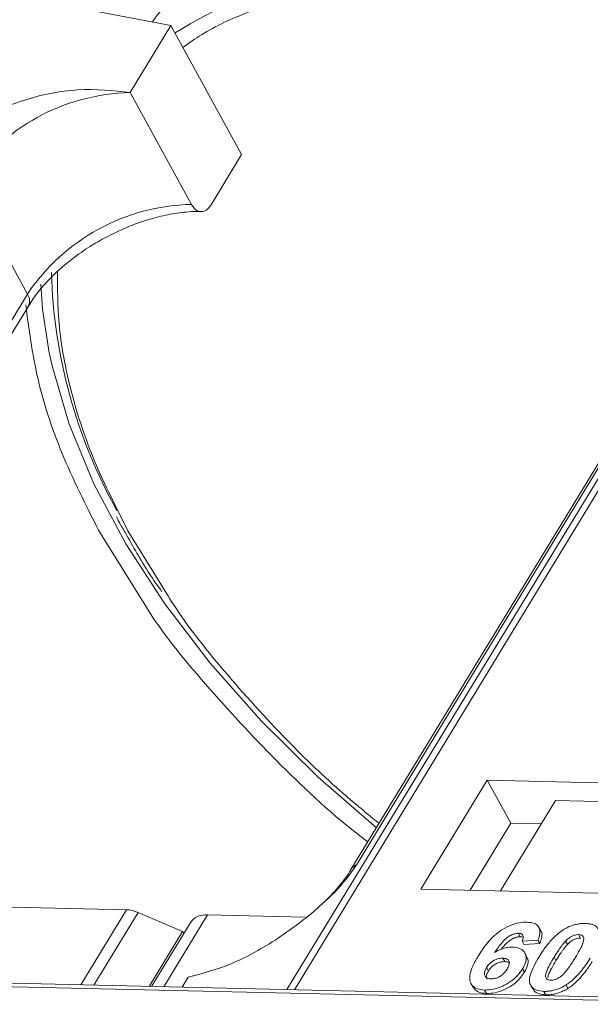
# Model space of a CAD drawing. Header units: millimetres. Extents: x -855 to 619, y 109 to 1142.
# Tile 44 of 74: x 102 to 123, y 929 to 965. Entities that reach past the tile are written whole.
import ezdxf

# ---------------------------------------------------------------- set-up
doc = ezdxf.new("R2010")
doc.units = ezdxf.units.MM

msp = doc.modelspace()

# ---------------------------------------------------------------- linework, layer by layer
at = {"color": 7, "linetype": 'Continuous', "lineweight": 15}
for p, q in [((102.402, 966.244), (107.783, 965.215)), ((133.71, 965.526), (112.03, 929.896)), ((112.299, 929.89), (133.995, 965.547)), ((106.289, 962.759), (107.783, 965.215)), ((107.783, 965.215), (110.37, 960.487)), ((108.531, 958.662), (106.289, 962.759)), ((109.249, 958.645), (110.37, 960.487)), ((114.586, 934.481), (129.899, 959.646)), ((102.526, 955.377), (100.284, 959.474)), ((129.685, 959.46), (114.372, 934.294)), ((102.526, 955.377), (87.213, 930.211)), ((87.356, 929.95), (102.56, 954.936)), ((105.131, 946.726), (106.858, 943.938)), ((107.63, 944.391), (106.208, 946.701)), ((119.364, 937.565), (116.936, 933.575)), ((130.857, 937.301), (119.364, 937.565)), ((119.364, 937.565), (120.226, 935.989)), ((121.862, 936.823), (119.845, 933.508)), ((121.862, 936.823), (127.968, 936.683)), ((120.226, 935.989), (118.732, 933.534)), ((121.339, 935.963), (120.226, 935.989)), ((116.936, 933.575), (128.429, 933.311)), ((99.174, 932.981), (106.158, 932.821)), ((106.158, 932.821), (104.483, 930.069)), ((106.577, 932.723), (104.955, 930.058)), ((106.577, 932.723), (108.207, 932.027)), ((107.52, 929.999), (109.12, 932.629)), ((112.696, 932.547), (109.12, 932.629)), ((108.509, 932.369), (107.073, 930.01)), ((121.323, 932.046), (121.254, 932.172)), ((106.981, 930.012), (108.207, 932.027)), ((108.252, 931.946), (108.207, 932.027)), ((120.5, 931.958), (120.569, 931.832)), ((122.704, 931.908), (122.773, 931.782)), ((121.219, 931.707), (120.635, 931.668)), ((120.635, 931.668), (120.704, 931.542)), ((120.704, 931.542), (121.288, 931.581)), ((121.219, 931.707), (121.288, 931.581)), ((122.301, 931.548), (122.232, 931.674)), ((119.936, 931.046), (120.005, 930.919)), ((120.813, 931.1), (120.744, 931.226)), ((121.809, 931.081), (121.878, 930.955)), ((119.337, 930.701), (119.406, 930.575)), ((108.196, 929.984), (108.417, 930.347)), ((120.657, 930.66), (120.726, 930.534)), ((95.763, 930.14), (129.946, 929.356)), ((130.129, 929.481), (95.946, 930.265)), ((118.772, 930.11), (118.841, 929.984)), ((120.959, 930.044), (121.028, 929.918)), ((122.247, 930.064), (122.316, 929.938)), ((119.266, 929.88), (119.335, 929.754)), ((121.44, 929.83), (121.509, 929.704))]:
    msp.add_line(p, q, dxfattribs=at)
at = {"color": 7, "linetype": 'Continuous', "lineweight": 15, "flags": 128}
for points in [[(120.413, 970.651), (117.961, 970.593), (115.663, 970.304), (113.543, 969.788), (111.625, 969.05), (109.93, 968.098), (108.476, 966.942), (107.279, 965.596), (107.1, 965.345)], [(103.324, 953.225), (103.081, 954.818), (103.017, 955.74)], [(115.303, 935.824), (113.177, 937.676), (111.095, 939.729), (109.213, 941.854), (107.552, 944.028), (106.13, 946.227), (104.96, 948.429), (104.057, 950.61), (103.428, 952.747), (103.324, 953.225)]]:
    msp.add_lwpolyline(points, dxfattribs=at)
at = {"color": 7, "linetype": 'Continuous', "lineweight": 15}
for centre, radius, start, end in [((117.11, 950.411), 17.186, 88.173, 122.2769), ((106.457, 955.322), 7.439, 91.2925, 146.0732), ((108.699, 951.225), 7.439, 91.2925, 146.0732), ((122.228, 956.655), 18.828, 181.473, 209.2705), ((102.184, 955.129), 0.422, 332.7392, 35.9387), ((114.784, 934.037), 0.486, 114.0436, 148.1804), ((106.108, 931.668), 1.154, 66.0507, 87.522), ((109.039, 931.97), 0.664, 83.0653, 142.99)]:
    msp.add_arc(centre, radius, start, end, dxfattribs=at)
for points, knots in [([(108.221, 964.414), (108.444, 964.573), (109.153, 965.078), (110.741, 965.801), (112.997, 966.507), (115.661, 966.936), (117.585, 966.952), (118.532, 966.96)], [0, 0, 0, 0, 0.088375, 0.281114, 0.527622, 0.767417, 1, 1, 1, 1]), ([(106.289, 962.759), (105.659, 962.828), (104.397, 962.964), (102.351, 962.54), (100.717, 961.791), (99.654, 961.004), (99.306, 960.528), (99.176, 960.351)], [0, 0, 0, 0, 0.249096, 0.498243, 0.745205, 0.90541, 1, 1, 1, 1]), ([(109.249, 958.645), (109.203, 958.583), (109.112, 958.459), (108.941, 958.384), (108.769, 958.405), (108.627, 958.509), (108.558, 958.618), (108.531, 958.662)], [0, 0, 0, 0, 0.2146939, 0.4293877, 0.6440816, 0.8587754, 1, 1, 1, 1]), ([(105.314, 957.411), (105.665, 957.587), (106.157, 957.833), (106.895, 958.092), (107.509, 958.262), (108.191, 958.372), (108.658, 958.413), (108.866, 958.394), (108.881, 958.393)], [0, 0, 0, 0, 0.288391, 0.40474, 0.594322, 0.785544, 0.984773, 1, 1, 1, 1]), ([(102.575, 954.938), (102.624, 955.023), (102.795, 955.322), (103.202, 955.801), (103.729, 956.314), (104.284, 956.763), (104.81, 957.125), (105.179, 957.334), (105.314, 957.411)], [0, 0, 0, 0, 0.097286, 0.340622, 0.525469, 0.686972, 0.885597, 1, 1, 1, 1]), ([(106.208, 946.701), (105.779, 947.546), (104.908, 949.262), (104.074, 951.821), (103.628, 954.162), (103.629, 955.581), (103.63, 956.202)], [0, 0, 0, 0, 0.255322, 0.518562, 0.789217, 1, 1, 1, 1]), ([(102.468, 954.981), (102.581, 954.099), (102.808, 952.334), (103.71, 949.55), (104.659, 947.664), (105.131, 946.726)], [0, 0, 0, 0, 0.3344532, 0.6690302, 1, 1, 1, 1]), ([(105.786, 947.229), (105.816, 947.166), (105.909, 946.966), (106.034, 946.765), (106.118, 946.629)], [0, 0, 0, 0, 0.317467, 1, 1, 1, 1]), ([(106.118, 946.629), (106.392, 946.132), (106.79, 945.407), (107.294, 944.689), (107.452, 944.464)], [0, 0, 0, 0, 0.685846, 1, 1, 1, 1]), ([(115.4, 935.983), (114.962, 936.343), (113.782, 937.311), (111.842, 939.177), (109.709, 941.548), (108.254, 943.37), (107.676, 944.316), (107.63, 944.391)], [0, 0, 0, 0, 0.139905, 0.376826, 0.679842, 0.974606, 1, 1, 1, 1]), ([(106.858, 943.938), (106.862, 943.933), (107.459, 942.968), (109.03, 941.049), (111.609, 938.263), (113.649, 936.329), (114.862, 935.406), (114.99, 935.309)], [0, 0, 0, 0, 0.0017077, 0.3169131, 0.6379044, 0.9618689, 1, 1, 1, 1]), ([(108.417, 930.347), (108.935, 930.484), (109.972, 930.758), (111.719, 931.729), (113.157, 932.838), (114.122, 933.803), (114.46, 934.297), (114.586, 934.481)], [0, 0, 0, 0, 0.249096, 0.498243, 0.745205, 0.90541, 1, 1, 1, 1]), ([(114.37, 934.293), (114.366, 934.287), (114.272, 934.103), (113.958, 933.701), (113.557, 933.242), (113.263, 932.987), (113.185, 932.919)], [0, 0, 0, 0, 0.014876, 0.423831, 0.846052, 1, 1, 1, 1]), ([(119.037, 931.129), (119.089, 931.21), (119.245, 931.456), (119.517, 931.796), (119.907, 932.104), (120.269, 932.284), (120.586, 932.362), (120.758, 932.365), (120.82, 932.366)], [0, 0, 0, 0, 0.142337, 0.429127, 0.589943, 0.751205, 0.909895, 1, 1, 1, 1]), ([(120.82, 932.366), (120.914, 932.357), (121.083, 932.341), (121.239, 932.223), (121.309, 932.049), (121.281, 931.865), (121.233, 931.742), (121.219, 931.707)], [0, 0, 0, 0, 0.242691, 0.439002, 0.635006, 0.895059, 1, 1, 1, 1]), ([(122.147, 932.082), (122.197, 932.113), (122.3, 932.174), (122.464, 932.242), (122.631, 932.29), (122.767, 932.31), (122.874, 932.317), (122.927, 932.317), (122.953, 932.317)], [0, 0, 0, 0, 0.193776, 0.3936, 0.587864, 0.788908, 0.894169, 1, 1, 1, 1]), ([(122.953, 932.317), (123, 932.314), (123.096, 932.309), (123.221, 932.279), (123.329, 932.228), (123.396, 932.165), (123.436, 932.103), (123.45, 932.067), (123.457, 932.049)], [0, 0, 0, 0, 0.192627, 0.388684, 0.582013, 0.783201, 0.891038, 1, 1, 1, 1]), ([(120.5, 931.958), (120.46, 931.956), (120.378, 931.951), (120.231, 931.892), (120.065, 931.789), (119.852, 931.568), (119.722, 931.384), (119.634, 931.259)], [0, 0, 0, 0, 0.112049, 0.22438, 0.370115, 0.570276, 1, 1, 1, 1]), ([(119.88, 931.377), (119.88, 931.377), (119.936, 931.454), (120.039, 931.573), (120.217, 931.72), (120.367, 931.797), (120.489, 931.83), (120.547, 931.832), (120.569, 931.832)], [0, 0, 0, 0, 0.000071, 0.368569, 0.571075, 0.774891, 0.911654, 1, 1, 1, 1]), ([(120.635, 931.668), (120.655, 931.716), (120.686, 931.791), (120.675, 931.881), (120.63, 931.932), (120.564, 931.954), (120.518, 931.957), (120.5, 931.958)], [0, 0, 0, 0, 0.33384, 0.5245467, 0.7163724, 0.8918244, 1, 1, 1, 1]), ([(120.569, 931.832), (120.608, 931.831), (120.652, 931.829), (120.676, 931.81), (120.679, 931.808)], [0, 0, 0, 0, 0.900108, 1, 1, 1, 1]), ([(121.26, 931.099), (121.311, 931.181), (121.428, 931.367), (121.677, 931.689), (121.935, 931.945), (122.126, 932.069), (122.147, 932.082)], [0, 0, 0, 0, 0.237381, 0.538918, 0.949082, 1, 1, 1, 1]), ([(121.288, 931.581), (121.315, 931.661), (121.37, 931.821), (121.377, 931.988), (121.323, 932.041), (121.32, 932.044)], [0, 0, 0, 0, 0.4817849, 0.9693075, 1, 1, 1, 1]), ([(122.232, 931.674), (122.275, 931.716), (122.344, 931.784), (122.469, 931.86), (122.583, 931.898), (122.66, 931.907), (122.7, 931.908), (122.704, 931.908)], [0, 0, 0, 0, 0.3348035, 0.5425606, 0.750382, 0.9707212, 1, 1, 1, 1]), ([(122.301, 931.548), (122.344, 931.59), (122.413, 931.658), (122.538, 931.734), (122.652, 931.772), (122.729, 931.781), (122.769, 931.781), (122.773, 931.782)], [0, 0, 0, 0, 0.3348035, 0.5425606, 0.750382, 0.9707212, 1, 1, 1, 1]), ([(122.704, 931.908), (122.743, 931.903), (122.812, 931.895), (122.877, 931.847), (122.903, 931.759), (122.874, 931.591), (122.752, 931.347), (122.64, 931.159), (122.583, 931.064)], [0, 0, 0, 0, 0.1056461, 0.1862213, 0.267042, 0.4315406, 0.7127076, 1, 1, 1, 1]), ([(119.634, 931.259), (119.685, 931.288), (119.79, 931.346), (119.928, 931.4), (120.038, 931.429), (120.12, 931.444), (120.2, 931.452), (120.252, 931.452), (120.278, 931.453)], [0, 0, 0, 0, 0.243654, 0.49576, 0.617892, 0.741503, 0.870025, 1, 1, 1, 1]), ([(120.278, 931.453), (120.371, 931.443), (120.557, 931.423), (120.727, 931.285), (120.805, 931.096), (120.775, 930.876), (120.693, 930.727), (120.657, 930.66)], [0, 0, 0, 0, 0.210216, 0.421975, 0.620016, 0.831037, 1, 1, 1, 1]), ([(121.809, 931.081), (121.835, 931.122), (121.885, 931.204), (121.957, 931.315), (122.024, 931.414), (122.088, 931.501), (122.154, 931.589), (122.206, 931.646), (122.232, 931.674)], [0, 0, 0, 0, 0.20527, 0.410616, 0.557148, 0.703844, 0.851475, 1, 1, 1, 1]), ([(121.878, 930.955), (121.904, 930.996), (121.954, 931.078), (122.026, 931.189), (122.093, 931.288), (122.157, 931.375), (122.223, 931.463), (122.275, 931.519), (122.301, 931.548)], [0, 0, 0, 0, 0.20527, 0.410616, 0.557148, 0.703844, 0.851475, 1, 1, 1, 1]), ([(119.266, 929.88), (119.172, 929.889), (118.985, 929.906), (118.802, 930.036), (118.706, 930.228), (118.734, 930.561), (118.885, 930.875), (119.015, 931.093), (119.037, 931.129)], [0, 0, 0, 0, 0.148269, 0.297647, 0.442421, 0.607851, 0.935658, 1, 1, 1, 1]), ([(119.337, 930.701), (119.371, 930.752), (119.428, 930.835), (119.557, 930.938), (119.685, 931.002), (119.818, 931.042), (119.897, 931.044), (119.936, 931.046)], [0, 0, 0, 0, 0.276721, 0.45687, 0.637007, 0.824068, 1, 1, 1, 1]), ([(119.936, 931.046), (119.982, 931.041), (120.069, 931.033), (120.149, 930.972), (120.184, 930.887), (120.159, 930.773), (120.113, 930.692), (120.089, 930.649)], [0, 0, 0, 0, 0.213757, 0.394944, 0.576585, 0.777311, 1, 1, 1, 1]), ([(120.726, 930.534), (120.769, 930.616), (120.855, 930.782), (120.875, 930.98), (120.82, 931.066), (120.802, 931.094)], [0, 0, 0, 0, 0.401791, 0.807526, 1, 1, 1, 1]), ([(121.44, 929.83), (121.347, 929.839), (121.159, 929.856), (120.979, 929.983), (120.889, 930.18), (120.95, 930.559), (121.133, 930.879), (121.26, 931.099)], [0, 0, 0, 0, 0.147528, 0.296569, 0.43214, 0.608737, 1, 1, 1, 1]), ([(121.689, 930.239), (121.643, 930.245), (121.569, 930.255), (121.509, 930.31), (121.491, 930.405), (121.526, 930.573), (121.65, 930.813), (121.756, 930.991), (121.809, 931.081)], [0, 0, 0, 0, 0.125351, 0.202197, 0.279182, 0.459742, 0.727968, 1, 1, 1, 1]), ([(122.583, 931.064), (122.558, 931.023), (122.507, 930.941), (122.436, 930.83), (122.368, 930.731), (122.305, 930.645), (122.239, 930.558), (122.187, 930.501), (122.161, 930.473)], [0, 0, 0, 0, 0.205942, 0.411959, 0.558149, 0.704502, 0.851801, 1, 1, 1, 1]), ([(123.135, 931.051), (123.084, 930.969), (122.967, 930.783), (122.722, 930.465), (122.465, 930.208), (122.275, 930.083), (122.247, 930.064)], [0, 0, 0, 0, 0.236629, 0.537361, 0.932986, 1, 1, 1, 1]), ([(119.504, 930.289), (119.458, 930.295), (119.365, 930.306), (119.282, 930.381), (119.25, 930.479), (119.277, 930.592), (119.317, 930.666), (119.337, 930.701)], [0, 0, 0, 0, 0.2079047, 0.4199807, 0.6306256, 0.821735, 1, 1, 1, 1]), ([(119.406, 930.575), (119.44, 930.626), (119.497, 930.709), (119.626, 930.812), (119.754, 930.876), (119.887, 930.916), (119.966, 930.918), (120.005, 930.919)], [0, 0, 0, 0, 0.276721, 0.45687, 0.637007, 0.824068, 1, 1, 1, 1]), ([(120.005, 930.919), (120.053, 930.917), (120.121, 930.913), (120.16, 930.88), (120.171, 930.871)], [0, 0, 0, 0, 0.715718, 1, 1, 1, 1]), ([(121.581, 930.323), (121.585, 930.355), (121.599, 930.47), (121.723, 930.687), (121.826, 930.866), (121.878, 930.955)], [0, 0, 0, 0, 0.159501, 0.57679, 1, 1, 1, 1]), ([(122.316, 929.938), (122.364, 929.971), (122.462, 930.037), (122.626, 930.177), (122.802, 930.359), (122.963, 930.562), (123.096, 930.752), (123.168, 930.867), (123.204, 930.925)], [0, 0, 0, 0, 0.11827, 0.23888, 0.450732, 0.667209, 0.83334, 1, 1, 1, 1]), ([(120.657, 930.66), (120.601, 930.578), (120.489, 930.412), (120.227, 930.181), (119.91, 930.002), (119.571, 929.891), (119.368, 929.884), (119.266, 929.88)], [0, 0, 0, 0, 0.197831, 0.3973, 0.59891, 0.798741, 1, 1, 1, 1]), ([(119.352, 930.286), (119.341, 930.309), (119.318, 930.362), (119.347, 930.467), (119.387, 930.54), (119.406, 930.575)], [0, 0, 0, 0, 0.296139, 0.660307, 1, 1, 1, 1]), ([(119.335, 929.754), (119.435, 929.757), (119.637, 929.764), (119.966, 929.871), (120.278, 930.043), (120.547, 930.272), (120.665, 930.445), (120.726, 930.534)], [0, 0, 0, 0, 0.198208, 0.398397, 0.584963, 0.787074, 1, 1, 1, 1]), ([(120.089, 930.649), (120.054, 930.596), (119.998, 930.512), (119.879, 930.403), (119.759, 930.338), (119.628, 930.295), (119.548, 930.291), (119.504, 930.289)], [0, 0, 0, 0, 0.288697, 0.463553, 0.639942, 0.801808, 1, 1, 1, 1]), ([(122.161, 930.473), (122.118, 930.431), (122.049, 930.363), (121.925, 930.288), (121.813, 930.249), (121.735, 930.24), (121.695, 930.239), (121.689, 930.239)], [0, 0, 0, 0, 0.333678, 0.540413, 0.747264, 0.961209, 1, 1, 1, 1]), ([(118.851, 929.99), (118.88, 929.943), (118.946, 929.833), (119.138, 929.766), (119.286, 929.757), (119.335, 929.754)], [0, 0, 0, 0, 0.338595, 0.784132, 1, 1, 1, 1]), ([(122.247, 930.064), (122.196, 930.034), (122.093, 929.973), (121.929, 929.905), (121.762, 929.857), (121.627, 929.837), (121.519, 929.83), (121.467, 929.83), (121.44, 929.83)], [0, 0, 0, 0, 0.193769, 0.393564, 0.587886, 0.789131, 0.894283, 1, 1, 1, 1]), ([(121.041, 929.925), (121.061, 929.887), (121.115, 929.789), (121.293, 929.72), (121.447, 929.709), (121.509, 929.704)], [0, 0, 0, 0, 0.275409, 0.710365, 1, 1, 1, 1]), ([(121.509, 929.704), (121.558, 929.704), (121.657, 929.705), (121.815, 929.728), (121.981, 929.773), (122.121, 929.83), (122.233, 929.888), (122.288, 929.922), (122.316, 929.938)], [0, 0, 0, 0, 0.193594, 0.390501, 0.584817, 0.78683, 0.892868, 1, 1, 1, 1])]:
    msp.add_open_spline(points, degree=3, knots=knots, dxfattribs=at)

doc.saveas('drawing.dxf')
